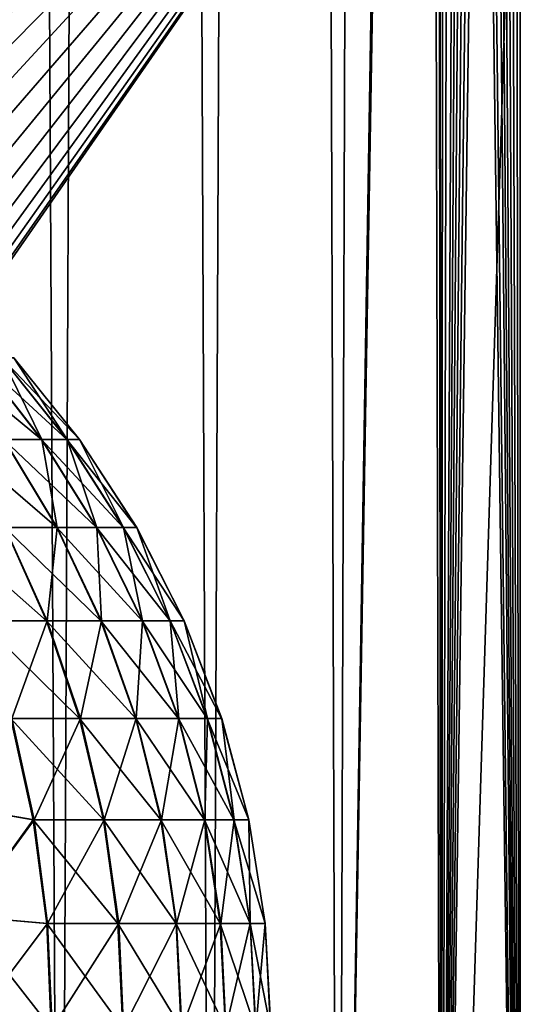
# Model space of a CAD drawing. Header units: millimetres. Extents: x -24 to 50, y -104 to 68.
# Tile 58 of 107: x 21 to 24, y -28 to -22. Entities that reach past the tile are written whole.
import ezdxf

# ---------------------------------------------------------------- set-up
doc = ezdxf.new("R2010")
doc.units = ezdxf.units.MM
doc.header["$LTSCALE"] = 65.185185
for name, color, linetype in [('35', 7, 'CONTINUOUS'), ('36', 7, 'CONTINUOUS'), ('38', 7, 'CONTINUOUS'), ('39', 7, 'CONTINUOUS'), ('77', 7, 'CONTINUOUS')]:
    doc.layers.add(name, color=color, linetype=linetype)

msp = doc.modelspace()

# ---------------------------------------------------------------- linework, layer by layer
at = {"layer": '35', "color": 7, "linetype": 'Continuous'}
for points in [[(20.189, -34, -13.88), (20.7071, 68.2, -13.0944), (21.2257, -34, -12.236), (20.189, -34, -13.88)], [(20.7071, 68.2, -13.0944), (21.6937, 68.2, -11.3857), (21.2257, -34, -12.236), (20.7071, 68.2, -13.0944)], [(21.2257, -34, -12.236), (21.6937, 68.2, -11.3857), (22.1289, -34, -10.5149), (21.2257, -34, -12.236)], [(21.6937, 68.2, -11.3857), (22.5395, 68.2, -9.6032), (22.1289, -34, -10.5149), (21.6937, 68.2, -11.3857)], [(22.1289, -34, -10.5149), (22.5395, 68.2, -9.6032), (22.8927, -34, -8.7277), (22.1289, -34, -10.5149)], [(22.5395, 68.2, -9.6032), (23.2392, 68.2, -7.7583), (22.8927, -34, -8.7277), (22.5395, 68.2, -9.6032)], [(22.8927, -34, -8.7277), (23.2392, 68.2, -7.7583), (23.4787, 2, -7), (22.8927, -34, -8.7277)], [(23.4913, 1.2301, -6.9575), (22.8927, -34, -8.7277), (23.4787, 2, -7), (23.4913, 1.2301, -6.9575)], [(23.5125, -34, -6.8855), (22.8927, -34, -8.7277), (23.4913, 1.2301, -6.9575), (23.5125, -34, -6.8855)], [(23.5287, 0.467, -6.8301), (23.5125, -34, -6.8855), (23.4913, 1.2301, -6.9575), (23.5287, 0.467, -6.8301)], [(23.5894, -0.282, -6.6176), (23.5125, -34, -6.8855), (23.5287, 0.467, -6.8301), (23.5894, -0.282, -6.6176)], [(23.6707, -1.0083, -6.3206), (23.5125, -34, -6.8855), (23.5894, -0.282, -6.6176), (23.6707, -1.0083, -6.3206)], [(23.7179, -1.3601, -6.1409), (23.5125, -34, -6.8855), (23.6707, -1.0083, -6.3206), (23.7179, -1.3601, -6.1409)], [(23.7688, -1.7021, -5.9409), (23.5125, -34, -6.8855), (23.7179, -1.3601, -6.1409), (23.7688, -1.7021, -5.9409)], [(23.8227, -2.0336, -5.721), (23.5125, -34, -6.8855), (23.7688, -1.7021, -5.9409), (23.8227, -2.0336, -5.721)], [(23.8787, -2.3525, -5.4823), (23.5125, -34, -6.8855), (23.8227, -2.0336, -5.721), (23.8787, -2.3525, -5.4823)], [(23.9363, -2.658, -5.2252), (23.5125, -34, -6.8855), (23.8787, -2.3525, -5.4823), (23.9363, -2.658, -5.2252)], [(23.9844, -19, -5), (23.5125, -34, -6.8855), (23.9363, -2.658, -5.2252), (23.9844, -19, -5)], [(23.9844, -34, -5), (23.5125, -34, -6.8855), (23.9844, -19, -5), (23.9844, -34, -5)]]:
    msp.add_3dface(points, dxfattribs=at)
at = {"layer": '36', "color": 7, "linetype": 'Continuous'}
for points in [[(21.2257, -34, 12.236), (20.7071, 68.2, 13.0944), (20.189, -34, 13.88), (21.2257, -34, 12.236)], [(21.6937, 68.2, 11.3857), (20.7071, 68.2, 13.0944), (21.2257, -34, 12.236), (21.6937, 68.2, 11.3857)], [(22.1289, -34, 10.5149), (21.6937, 68.2, 11.3857), (21.2257, -34, 12.236), (22.1289, -34, 10.5149)], [(22.5395, 68.2, 9.6032), (21.6937, 68.2, 11.3857), (22.1289, -34, 10.5149), (22.5395, 68.2, 9.6032)], [(22.8927, -34, 8.7277), (22.5395, 68.2, 9.6032), (22.1289, -34, 10.5149), (22.8927, -34, 8.7277)], [(23.2392, 68.2, 7.7583), (22.5395, 68.2, 9.6032), (22.8927, -34, 8.7277), (23.2392, 68.2, 7.7583)], [(23.5125, -34, 6.8855), (23.2392, 68.2, 7.7583), (22.8927, -34, 8.7277), (23.5125, -34, 6.8855)], [(23.4787, 2, 7), (23.2392, 68.2, 7.7583), (23.5125, -34, 6.8855), (23.4787, 2, 7)], [(23.4913, 1.2301, 6.9575), (23.4787, 2, 7), (23.5125, -34, 6.8855), (23.4913, 1.2301, 6.9575)], [(23.5287, 0.467, 6.8301), (23.4913, 1.2301, 6.9575), (23.5125, -34, 6.8855), (23.5287, 0.467, 6.8301)], [(23.9844, -34, 5), (23.5287, 0.467, 6.8301), (23.5125, -34, 6.8855), (23.9844, -34, 5)], [(23.5894, -0.282, 6.6176), (23.5287, 0.467, 6.8301), (23.9844, -34, 5), (23.5894, -0.282, 6.6176)], [(23.6707, -1.0083, 6.3206), (23.5894, -0.282, 6.6176), (23.9844, -34, 5), (23.6707, -1.0083, 6.3206)], [(23.7179, -1.36, 6.1409), (23.6707, -1.0083, 6.3206), (23.9844, -34, 5), (23.7179, -1.36, 6.1409)], [(23.7688, -1.7021, 5.9409), (23.7179, -1.36, 6.1409), (23.9844, -34, 5), (23.7688, -1.7021, 5.9409)], [(23.8227, -2.0336, 5.721), (23.7688, -1.7021, 5.9409), (23.9844, -34, 5), (23.8227, -2.0336, 5.721)], [(23.8787, -2.3525, 5.4823), (23.8227, -2.0336, 5.721), (23.9844, -34, 5), (23.8787, -2.3525, 5.4823)], [(23.9363, -2.658, 5.2252), (23.8787, -2.3525, 5.4823), (23.9844, -34, 5), (23.9363, -2.658, 5.2252)], [(23.9844, -19, 5), (23.9363, -2.658, 5.2252), (23.9844, -34, 5), (23.9844, -19, 5)]]:
    msp.add_3dface(points, dxfattribs=at)
at = {"layer": '38', "color": 7, "linetype": 'Continuous'}
for points in [[(23.9844, -19, 5), (16.4029, -26.2409, 5), (7, -19, 5), (23.9844, -19, 5)], [(16.4029, -26.2409, 5), (23.9844, -19, 5), (16.6494, -26.4696, 5), (16.4029, -26.2409, 5)], [(23.9844, -19, 5), (23.9844, -34, 5), (16.6494, -26.4696, 5), (23.9844, -19, 5)], [(16.6494, -26.4696, 5), (23.9844, -34, 5), (16.859, -26.7325, 5), (16.6494, -26.4696, 5)], [(16.859, -26.7325, 5), (23.9844, -34, 5), (17.0272, -27.0237, 5), (16.859, -26.7325, 5)], [(17.0272, -27.0237, 5), (23.9844, -34, 5), (17.15, -27.3368, 5), (17.0272, -27.0237, 5)], [(17.15, -27.3368, 5), (23.9844, -34, 5), (17.2249, -27.6646, 5), (17.15, -27.3368, 5)], [(17.2249, -27.6646, 5), (23.9844, -34, 5), (17.25, -28, 5), (17.2249, -27.6646, 5)]]:
    msp.add_3dface(points, dxfattribs=at)
at = {"layer": '39', "color": 7, "linetype": 'Continuous'}
for points in [[(13.5971, -26.2409, -5), (23.9844, -19, -5), (7, -19, -5), (13.5971, -26.2409, -5)], [(13.875, -26.0515, -5), (23.9844, -19, -5), (13.5971, -26.2409, -5), (13.875, -26.0515, -5)], [(14.178, -25.9055, -5), (23.9844, -19, -5), (13.875, -26.0515, -5), (14.178, -25.9055, -5)], [(14.4993, -25.8064, -5), (23.9844, -19, -5), (14.178, -25.9055, -5), (14.4993, -25.8064, -5)], [(14.8318, -25.7563, -5), (23.9844, -19, -5), (14.4993, -25.8064, -5), (14.8318, -25.7563, -5)], [(15.1682, -25.7563, -5), (23.9844, -19, -5), (14.8318, -25.7563, -5), (15.1682, -25.7563, -5)], [(15.5007, -25.8064, -5), (23.9844, -19, -5), (15.1682, -25.7563, -5), (15.5007, -25.8064, -5)], [(15.822, -25.9055, -5), (23.9844, -19, -5), (15.5007, -25.8064, -5), (15.822, -25.9055, -5)], [(16.125, -26.0515, -5), (23.9844, -19, -5), (15.822, -25.9055, -5), (16.125, -26.0515, -5)], [(16.4029, -26.2409, -5), (23.9844, -19, -5), (16.125, -26.0515, -5), (16.4029, -26.2409, -5)], [(16.6494, -26.4696, -5), (23.9844, -19, -5), (16.4029, -26.2409, -5), (16.6494, -26.4696, -5)], [(16.859, -26.7325, -5), (23.9844, -19, -5), (16.6494, -26.4696, -5), (16.859, -26.7325, -5)], [(23.9844, -34, -5), (23.9844, -19, -5), (16.859, -29.2675, -5), (23.9844, -34, -5)], [(16.859, -29.2675, -5), (23.9844, -19, -5), (17.0272, -28.9763, -5), (16.859, -29.2675, -5)], [(17.0272, -27.0237, -5), (23.9844, -19, -5), (16.859, -26.7325, -5), (17.0272, -27.0237, -5)], [(17.0272, -28.9763, -5), (23.9844, -19, -5), (17.15, -28.6632, -5), (17.0272, -28.9763, -5)], [(17.15, -27.3368, -5), (23.9844, -19, -5), (17.0272, -27.0237, -5), (17.15, -27.3368, -5)], [(17.15, -28.6632, -5), (23.9844, -19, -5), (17.2249, -28.3354, -5), (17.15, -28.6632, -5)], [(17.2249, -27.6646, -5), (23.9844, -19, -5), (17.15, -27.3368, -5), (17.2249, -27.6646, -5)], [(17.2249, -28.3354, -5), (23.9844, -19, -5), (17.25, -28, -5), (17.2249, -28.3354, -5)], [(17.25, -28, -5), (23.9844, -19, -5), (17.2249, -27.6646, -5), (17.25, -28, -5)]]:
    msp.add_3dface(points, dxfattribs=at)
at = {"layer": '77', "color": 253, "linetype": 'Continuous', "true_color": 0xaab4c3}
for points in [[(20.7354, -23.9852, -1.6165), (21.1158, -24.4733, -1.7237), (20.5241, -23.9852, -2.2344), (20.7354, -23.9852, -1.6165)], [(20.5241, -23.9852, -2.2344), (21.1158, -24.4733, -1.7237), (20.8905, -24.4733, -2.3826), (20.5241, -23.9852, -2.2344)], [(20.8779, -23.9852, -0.9792), (21.2677, -24.4733, -1.0441), (20.7354, -23.9852, -1.6165), (20.8779, -23.9852, -0.9792)], [(20.7354, -23.9852, -1.6165), (21.2677, -24.4733, -1.0441), (21.1158, -24.4733, -1.7237), (20.7354, -23.9852, -1.6165)], [(20.7374, -23.9852, 1.6096), (20.8934, -24.4733, 2.3755), (21.1179, -24.4733, 1.7163), (20.7374, -23.9852, 1.6096)], [(20.7374, -23.9852, 1.6096), (21.1179, -24.4733, 1.7163), (20.879, -23.9852, 0.9721), (20.7374, -23.9852, 1.6096)], [(20.9497, -23.9852, -0.3301), (21.3443, -24.4733, -0.352), (20.8779, -23.9852, -0.9792), (20.9497, -23.9852, -0.3301)], [(20.8779, -23.9852, -0.9792), (21.3443, -24.4733, -0.352), (21.2677, -24.4733, -1.0441), (20.8779, -23.9852, -0.9792)], [(20.879, -23.9852, 0.9721), (21.1179, -24.4733, 1.7163), (21.269, -24.4733, 1.0366), (20.879, -23.9852, 0.9721)], [(20.879, -23.9852, 0.9721), (21.269, -24.4733, 1.0366), (20.9501, -23.9852, 0.3229), (20.879, -23.9852, 0.9721)], [(20.9501, -23.9852, 0.3229), (21.3448, -24.4733, 0.3444), (20.9497, -23.9852, -0.3301), (20.9501, -23.9852, 0.3229)], [(20.9497, -23.9852, -0.3301), (21.3448, -24.4733, 0.3444), (21.3443, -24.4733, -0.352), (20.9497, -23.9852, -0.3301)], [(20.9501, -23.9852, 0.3229), (21.269, -24.4733, 1.0366), (21.3448, -24.4733, 0.3444), (20.9501, -23.9852, 0.3229)], [(20.8905, -24.4733, -2.3826), (21.2076, -25, -2.5108), (20.5944, -24.4733, -3.0128), (20.8905, -24.4733, -2.3826)], [(20.5944, -24.4733, -3.0128), (21.2076, -25, -2.5108), (20.8956, -25, -3.175), (20.5944, -24.4733, -3.0128)], [(21.1158, -24.4733, -1.7237), (21.4451, -25, -1.8165), (20.8905, -24.4733, -2.3826), (21.1158, -24.4733, -1.7237)], [(20.8905, -24.4733, -2.3826), (21.4451, -25, -1.8165), (21.2076, -25, -2.5108), (20.8905, -24.4733, -2.3826)], [(20.8934, -24.4733, 2.3755), (20.8994, -25, 3.1679), (21.2106, -25, 2.5033), (20.8934, -24.4733, 2.3755)], [(20.8934, -24.4733, 2.3755), (21.2106, -25, 2.5033), (21.1179, -24.4733, 1.7163), (20.8934, -24.4733, 2.3755)], [(21.2677, -24.4733, -1.0441), (21.6051, -25, -1.1003), (21.1158, -24.4733, -1.7237), (21.2677, -24.4733, -1.0441)], [(21.1158, -24.4733, -1.7237), (21.6051, -25, -1.1003), (21.4451, -25, -1.8165), (21.1158, -24.4733, -1.7237)], [(21.1179, -24.4733, 1.7163), (21.2106, -25, 2.5033), (21.4472, -25, 1.8087), (21.1179, -24.4733, 1.7163)], [(21.1179, -24.4733, 1.7163), (21.4472, -25, 1.8087), (21.269, -24.4733, 1.0366), (21.1179, -24.4733, 1.7163)], [(21.3443, -24.4733, -0.352), (21.6859, -25, -0.3709), (21.2677, -24.4733, -1.0441), (21.3443, -24.4733, -0.352)], [(21.2677, -24.4733, -1.0441), (21.6859, -25, -0.3709), (21.6051, -25, -1.1003), (21.2677, -24.4733, -1.0441)], [(21.269, -24.4733, 1.0366), (21.4472, -25, 1.8087), (21.6065, -25, 1.0924), (21.269, -24.4733, 1.0366)], [(21.269, -24.4733, 1.0366), (21.6065, -25, 1.0924), (21.3448, -24.4733, 0.3444), (21.269, -24.4733, 1.0366)], [(21.3448, -24.4733, 0.3444), (21.6863, -25, 0.3629), (21.3443, -24.4733, -0.352), (21.3448, -24.4733, 0.3444)], [(21.3443, -24.4733, -0.352), (21.6863, -25, 0.3629), (21.6859, -25, -0.3709), (21.3443, -24.4733, -0.352)], [(21.3448, -24.4733, 0.3444), (21.6065, -25, 1.0924), (21.6863, -25, 0.3629), (21.3448, -24.4733, 0.3444)], [(20.8956, -25, -3.175), (21.1466, -25.5596, -3.3102), (20.5127, -25, -3.8011), (20.8956, -25, -3.175)], [(20.5127, -25, -3.8011), (21.1466, -25.5596, -3.3102), (20.7475, -25.5596, -3.9629), (20.5127, -25, -3.8011)], [(20.8994, -25, 3.1679), (20.7522, -25.5596, 3.956), (21.1506, -25.5596, 3.3028), (20.8994, -25, 3.1679)], [(21.2076, -25, -2.5108), (21.4719, -25.5596, -2.6177), (20.8956, -25, -3.175), (21.2076, -25, -2.5108)], [(20.8956, -25, -3.175), (21.4719, -25.5596, -2.6177), (21.1466, -25.5596, -3.3102), (20.8956, -25, -3.175)], [(20.8994, -25, 3.1679), (21.1506, -25.5596, 3.3028), (21.2106, -25, 2.5033), (20.8994, -25, 3.1679)], [(21.2106, -25, 2.5033), (21.1506, -25.5596, 3.3028), (21.4751, -25.5596, 2.6099), (21.2106, -25, 2.5033)], [(21.4451, -25, -1.8165), (21.7195, -25.5596, -1.8938), (21.2076, -25, -2.5108), (21.4451, -25, -1.8165)], [(21.2076, -25, -2.5108), (21.7195, -25.5596, -1.8938), (21.4719, -25.5596, -2.6177), (21.2076, -25, -2.5108)], [(21.2106, -25, 2.5033), (21.4751, -25.5596, 2.6099), (21.4472, -25, 1.8087), (21.2106, -25, 2.5033)], [(21.6051, -25, -1.1003), (21.8864, -25.5596, -1.1472), (21.4451, -25, -1.8165), (21.6051, -25, -1.1003)], [(21.4451, -25, -1.8165), (21.8864, -25.5596, -1.1472), (21.7195, -25.5596, -1.8938), (21.4451, -25, -1.8165)], [(21.4472, -25, 1.8087), (21.4751, -25.5596, 2.6099), (21.7218, -25.5596, 1.8857), (21.4472, -25, 1.8087)], [(21.4472, -25, 1.8087), (21.7218, -25.5596, 1.8857), (21.6065, -25, 1.0924), (21.4472, -25, 1.8087)], [(21.6859, -25, -0.3709), (21.9706, -25.5596, -0.3867), (21.6051, -25, -1.1003), (21.6859, -25, -0.3709)], [(21.6051, -25, -1.1003), (21.9706, -25.5596, -0.3867), (21.8864, -25.5596, -1.1472), (21.6051, -25, -1.1003)], [(21.6065, -25, 1.0924), (21.7218, -25.5596, 1.8857), (21.8878, -25.5596, 1.1389), (21.6065, -25, 1.0924)], [(21.6065, -25, 1.0924), (21.8878, -25.5596, 1.1389), (21.6863, -25, 0.3629), (21.6065, -25, 1.0924)], [(21.6863, -25, 0.3629), (21.971, -25.5596, 0.3783), (21.6859, -25, -0.3709), (21.6863, -25, 0.3629)], [(21.6859, -25, -0.3709), (21.971, -25.5596, 0.3783), (21.9706, -25.5596, -0.3867), (21.6859, -25, -0.3709)], [(21.6863, -25, 0.3629), (21.8878, -25.5596, 1.1389), (21.971, -25.5596, 0.3783), (21.6863, -25, 0.3629)], [(21.1466, -25.5596, -3.3102), (21.3448, -26.1459, -3.4169), (20.7475, -25.5596, -3.9629), (21.1466, -25.5596, -3.3102)], [(20.7475, -25.5596, -3.9629), (21.3448, -26.1459, -3.4169), (20.9328, -26.1459, -4.0907), (20.7475, -25.5596, -3.9629)], [(20.7522, -25.5596, 3.956), (20.9377, -26.1459, 4.0835), (21.1506, -25.5596, 3.3028), (20.7522, -25.5596, 3.956)], [(21.1506, -25.5596, 3.3028), (20.9377, -26.1459, 4.0835), (21.3489, -26.1459, 3.4093), (21.1506, -25.5596, 3.3028)], [(21.4719, -25.5596, -2.6177), (21.6806, -26.1459, -2.7021), (21.1466, -25.5596, -3.3102), (21.4719, -25.5596, -2.6177)], [(21.1466, -25.5596, -3.3102), (21.6806, -26.1459, -2.7021), (21.3448, -26.1459, -3.4169), (21.1466, -25.5596, -3.3102)], [(21.1506, -25.5596, 3.3028), (21.3489, -26.1459, 3.4093), (21.4751, -25.5596, 2.6099), (21.1506, -25.5596, 3.3028)], [(21.4751, -25.5596, 2.6099), (21.3489, -26.1459, 3.4093), (21.6838, -26.1459, 2.6941), (21.4751, -25.5596, 2.6099)], [(21.7195, -25.5596, -1.8938), (21.9361, -26.1459, -1.9549), (21.4719, -25.5596, -2.6177), (21.7195, -25.5596, -1.8938)], [(21.4719, -25.5596, -2.6177), (21.9361, -26.1459, -1.9549), (21.6806, -26.1459, -2.7021), (21.4719, -25.5596, -2.6177)], [(21.4751, -25.5596, 2.6099), (21.6838, -26.1459, 2.6941), (21.7218, -25.5596, 1.8857), (21.4751, -25.5596, 2.6099)], [(21.7218, -25.5596, 1.8857), (21.6838, -26.1459, 2.6941), (21.9385, -26.1459, 1.9465), (21.7218, -25.5596, 1.8857)], [(21.8864, -25.5596, -1.1472), (22.1084, -26.1459, -1.1842), (21.7195, -25.5596, -1.8938), (21.8864, -25.5596, -1.1472)], [(21.7195, -25.5596, -1.8938), (22.1084, -26.1459, -1.1842), (21.9361, -26.1459, -1.9549), (21.7195, -25.5596, -1.8938)], [(21.7218, -25.5596, 1.8857), (21.9385, -26.1459, 1.9465), (21.8878, -25.5596, 1.1389), (21.7218, -25.5596, 1.8857)], [(21.9706, -25.5596, -0.3867), (22.1953, -26.1459, -0.3992), (21.8864, -25.5596, -1.1472), (21.9706, -25.5596, -0.3867)], [(21.8864, -25.5596, -1.1472), (22.1953, -26.1459, -0.3992), (22.1084, -26.1459, -1.1842), (21.8864, -25.5596, -1.1472)], [(21.8878, -25.5596, 1.1389), (21.9385, -26.1459, 1.9465), (22.1098, -26.1459, 1.1756), (21.8878, -25.5596, 1.1389)], [(21.8878, -25.5596, 1.1389), (22.1098, -26.1459, 1.1756), (21.971, -25.5596, 0.3783), (21.8878, -25.5596, 1.1389)], [(21.971, -25.5596, 0.3783), (22.1957, -26.1459, 0.3905), (21.9706, -25.5596, -0.3867), (21.971, -25.5596, 0.3783)], [(21.9706, -25.5596, -0.3867), (22.1957, -26.1459, 0.3905), (22.1953, -26.1459, -0.3992), (21.9706, -25.5596, -0.3867)], [(21.971, -25.5596, 0.3783), (22.1098, -26.1459, 1.1756), (22.1957, -26.1459, 0.3905), (21.971, -25.5596, 0.3783)], [(20.9377, -26.1459, 4.0835), (20.564, -26.6642, 4.8016), (21.0716, -26.7525, 4.1756), (20.9377, -26.1459, 4.0835)], [(20.9328, -26.1459, -4.0907), (21.0666, -26.7525, -4.1829), (20.564, -26.6642, -4.8016), (20.9328, -26.1459, -4.0907)], [(21.3448, -26.1459, -3.4169), (21.4879, -26.7525, -3.494), (20.9328, -26.1459, -4.0907), (21.3448, -26.1459, -3.4169)], [(20.9328, -26.1459, -4.0907), (21.4879, -26.7525, -3.494), (21.0666, -26.7525, -4.1829), (20.9328, -26.1459, -4.0907)], [(20.9377, -26.1459, 4.0835), (21.0716, -26.7525, 4.1756), (21.3489, -26.1459, 3.4093), (20.9377, -26.1459, 4.0835)], [(21.3489, -26.1459, 3.4093), (21.0716, -26.7525, 4.1756), (21.4921, -26.7525, 3.4862), (21.3489, -26.1459, 3.4093)], [(21.6806, -26.1459, -2.7021), (21.8312, -26.7525, -2.7631), (21.3448, -26.1459, -3.4169), (21.6806, -26.1459, -2.7021)], [(21.3448, -26.1459, -3.4169), (21.8312, -26.7525, -2.7631), (21.4879, -26.7525, -3.494), (21.3448, -26.1459, -3.4169)], [(21.3489, -26.1459, 3.4093), (21.4921, -26.7525, 3.4862), (21.6838, -26.1459, 2.6941), (21.3489, -26.1459, 3.4093)], [(21.6838, -26.1459, 2.6941), (21.4921, -26.7525, 3.4862), (21.8346, -26.7525, 2.7548), (21.6838, -26.1459, 2.6941)], [(21.9361, -26.1459, -1.9549), (22.0926, -26.7525, -1.999), (21.6806, -26.1459, -2.7021), (21.9361, -26.1459, -1.9549)], [(21.6806, -26.1459, -2.7021), (22.0926, -26.7525, -1.999), (21.8312, -26.7525, -2.7631), (21.6806, -26.1459, -2.7021)], [(21.6838, -26.1459, 2.6941), (21.8346, -26.7525, 2.7548), (21.9385, -26.1459, 1.9465), (21.6838, -26.1459, 2.6941)], [(21.9385, -26.1459, 1.9465), (21.8346, -26.7525, 2.7548), (22.095, -26.7525, 1.9904), (21.9385, -26.1459, 1.9465)], [(22.1084, -26.1459, -1.1842), (22.2687, -26.7525, -1.2109), (21.9361, -26.1459, -1.9549), (22.1084, -26.1459, -1.1842)], [(21.9361, -26.1459, -1.9549), (22.2687, -26.7525, -1.2109), (22.0926, -26.7525, -1.999), (21.9361, -26.1459, -1.9549)], [(21.9385, -26.1459, 1.9465), (22.095, -26.7525, 1.9904), (22.1098, -26.1459, 1.1756), (21.9385, -26.1459, 1.9465)], [(22.1098, -26.1459, 1.1756), (22.095, -26.7525, 1.9904), (22.2702, -26.7525, 1.2021), (22.1098, -26.1459, 1.1756)], [(22.1953, -26.1459, -0.3992), (22.3576, -26.7525, -0.4082), (22.1084, -26.1459, -1.1842), (22.1953, -26.1459, -0.3992)], [(22.1084, -26.1459, -1.1842), (22.3576, -26.7525, -0.4082), (22.2687, -26.7525, -1.2109), (22.1084, -26.1459, -1.1842)], [(22.1098, -26.1459, 1.1756), (22.2702, -26.7525, 1.2021), (22.1957, -26.1459, 0.3905), (22.1098, -26.1459, 1.1756)], [(22.1957, -26.1459, 0.3905), (22.3581, -26.7525, 0.3993), (22.1953, -26.1459, -0.3992), (22.1957, -26.1459, 0.3905)], [(22.1953, -26.1459, -0.3992), (22.3581, -26.7525, 0.3993), (22.3576, -26.7525, -0.4082), (22.1953, -26.1459, -0.3992)], [(22.1957, -26.1459, 0.3905), (22.2702, -26.7525, 1.2021), (22.3581, -26.7525, 0.3993), (22.1957, -26.1459, 0.3905)], [(20.564, -26.6642, 4.8016), (20.6495, -27.3282, 4.8754), (21.0716, -26.7525, 4.1756), (20.564, -26.6642, 4.8016)], [(20.564, -26.6642, -4.8016), (21.0666, -26.7525, -4.1829), (20.6495, -27.3282, -4.8754), (20.564, -26.6642, -4.8016)], [(21.0716, -26.7525, 4.1756), (20.6495, -27.3282, 4.8754), (21.1526, -27.3728, 4.2313), (21.0716, -26.7525, 4.1756)], [(21.0666, -26.7525, -4.1829), (21.1475, -27.3728, -4.2387), (20.6495, -27.3282, -4.8754), (21.0666, -26.7525, -4.1829)], [(21.4879, -26.7525, -3.494), (21.5744, -27.3728, -3.5406), (21.0666, -26.7525, -4.1829), (21.4879, -26.7525, -3.494)], [(21.0666, -26.7525, -4.1829), (21.5744, -27.3728, -3.5406), (21.1475, -27.3728, -4.2387), (21.0666, -26.7525, -4.1829)], [(21.0716, -26.7525, 4.1756), (21.1526, -27.3728, 4.2313), (21.4921, -26.7525, 3.4862), (21.0716, -26.7525, 4.1756)], [(21.4921, -26.7525, 3.4862), (21.1526, -27.3728, 4.2313), (21.5786, -27.3728, 3.5327), (21.4921, -26.7525, 3.4862)], [(21.8312, -26.7525, -2.7631), (21.9223, -27.3728, -2.7999), (21.4879, -26.7525, -3.494), (21.8312, -26.7525, -2.7631)], [(21.4879, -26.7525, -3.494), (21.9223, -27.3728, -2.7999), (21.5744, -27.3728, -3.5406), (21.4879, -26.7525, -3.494)], [(21.4921, -26.7525, 3.4862), (21.5786, -27.3728, 3.5327), (21.8346, -26.7525, 2.7548), (21.4921, -26.7525, 3.4862)], [(21.8346, -26.7525, 2.7548), (21.5786, -27.3728, 3.5327), (21.9257, -27.3728, 2.7916), (21.8346, -26.7525, 2.7548)], [(22.0926, -26.7525, -1.999), (22.1871, -27.3728, -2.0256), (21.8312, -26.7525, -2.7631), (22.0926, -26.7525, -1.999)], [(21.8312, -26.7525, -2.7631), (22.1871, -27.3728, -2.0256), (21.9223, -27.3728, -2.7999), (21.8312, -26.7525, -2.7631)], [(21.8346, -26.7525, 2.7548), (21.9257, -27.3728, 2.7916), (22.095, -26.7525, 1.9904), (21.8346, -26.7525, 2.7548)], [(22.095, -26.7525, 1.9904), (21.9257, -27.3728, 2.7916), (22.1896, -27.3728, 2.017), (22.095, -26.7525, 1.9904)], [(22.2687, -26.7525, -1.2109), (22.3656, -27.3728, -1.227), (22.0926, -26.7525, -1.999), (22.2687, -26.7525, -1.2109)], [(22.0926, -26.7525, -1.999), (22.3656, -27.3728, -1.227), (22.1871, -27.3728, -2.0256), (22.0926, -26.7525, -1.999)], [(22.095, -26.7525, 1.9904), (22.1896, -27.3728, 2.017), (22.2702, -26.7525, 1.2021), (22.095, -26.7525, 1.9904)], [(22.2702, -26.7525, 1.2021), (22.1896, -27.3728, 2.017), (22.3671, -27.3728, 1.2181), (22.2702, -26.7525, 1.2021)], [(22.3576, -26.7525, -0.4082), (22.4557, -27.3728, -0.4137), (22.2687, -26.7525, -1.2109), (22.3576, -26.7525, -0.4082)], [(22.2687, -26.7525, -1.2109), (22.4557, -27.3728, -0.4137), (22.3656, -27.3728, -1.227), (22.2687, -26.7525, -1.2109)], [(22.2702, -26.7525, 1.2021), (22.3671, -27.3728, 1.2181), (22.3581, -26.7525, 0.3993), (22.2702, -26.7525, 1.2021)], [(22.3581, -26.7525, 0.3993), (22.4562, -27.3728, 0.4047), (22.3576, -26.7525, -0.4082), (22.3581, -26.7525, 0.3993)], [(22.3576, -26.7525, -0.4082), (22.4562, -27.3728, 0.4047), (22.4557, -27.3728, -0.4137), (22.3576, -26.7525, -0.4082)], [(22.3581, -26.7525, 0.3993), (22.3671, -27.3728, 1.2181), (22.4562, -27.3728, 0.4047), (22.3581, -26.7525, 0.3993)], [(20.6495, -27.3282, 4.8754), (20.678, -28, 4.9), (21.1526, -27.3728, 4.2313), (20.6495, -27.3282, 4.8754)], [(21.1745, -28, -4.2574), (20.678, -28, -4.9), (20.6495, -27.3282, -4.8754), (21.1745, -28, -4.2574)], [(21.1475, -27.3728, -4.2387), (21.1745, -28, -4.2574), (20.6495, -27.3282, -4.8754), (21.1475, -27.3728, -4.2387)], [(20.678, -28, 4.9), (21.1796, -28, 4.2499), (21.1526, -27.3728, 4.2313), (20.678, -28, 4.9)], [(21.6033, -28, -3.5562), (21.1796, -28, -4.2499), (21.1475, -27.3728, -4.2387), (21.6033, -28, -3.5562)], [(21.5744, -27.3728, -3.5406), (21.6033, -28, -3.5562), (21.1475, -27.3728, -4.2387), (21.5744, -27.3728, -3.5406)], [(21.1796, -28, -4.2499), (21.1745, -28, -4.2574), (21.1475, -27.3728, -4.2387), (21.1796, -28, -4.2499)], [(21.1526, -27.3728, 4.2313), (21.1796, -28, 4.2499), (21.5786, -27.3728, 3.5327), (21.1526, -27.3728, 4.2313)], [(21.1796, -28, 4.2499), (21.6076, -28, 3.5482), (21.5786, -27.3728, 3.5327), (21.1796, -28, 4.2499)], [(21.9528, -28, -2.8122), (21.6033, -28, -3.5562), (21.5744, -27.3728, -3.5406), (21.9528, -28, -2.8122)], [(21.9223, -27.3728, -2.7999), (21.9528, -28, -2.8122), (21.5744, -27.3728, -3.5406), (21.9223, -27.3728, -2.7999)], [(21.5786, -27.3728, 3.5327), (21.6076, -28, 3.5482), (21.9257, -27.3728, 2.7916), (21.5786, -27.3728, 3.5327)], [(21.6076, -28, 3.5482), (21.9562, -28, 2.8039), (21.9257, -27.3728, 2.7916), (21.6076, -28, 3.5482)], [(22.2188, -28, -2.0345), (21.9528, -28, -2.8122), (21.9223, -27.3728, -2.7999), (22.2188, -28, -2.0345)], [(22.1871, -27.3728, -2.0256), (22.2188, -28, -2.0345), (21.9223, -27.3728, -2.7999), (22.1871, -27.3728, -2.0256)], [(21.9257, -27.3728, 2.7916), (21.9562, -28, 2.8039), (22.1896, -27.3728, 2.017), (21.9257, -27.3728, 2.7916)], [(21.9562, -28, 2.8039), (22.2212, -28, 2.0258), (22.1896, -27.3728, 2.017), (21.9562, -28, 2.8039)], [(22.3981, -28, -1.2324), (22.2188, -28, -2.0345), (22.1871, -27.3728, -2.0256), (22.3981, -28, -1.2324)], [(22.3656, -27.3728, -1.227), (22.3981, -28, -1.2324), (22.1871, -27.3728, -2.0256), (22.3656, -27.3728, -1.227)], [(22.1896, -27.3728, 2.017), (22.2212, -28, 2.0258), (22.3671, -27.3728, 1.2181), (22.1896, -27.3728, 2.017)], [(22.2212, -28, 2.0258), (22.3995, -28, 1.2235), (22.3671, -27.3728, 1.2181), (22.2212, -28, 2.0258)], [(22.4885, -28, -0.4155), (22.3981, -28, -1.2324), (22.3656, -27.3728, -1.227), (22.4885, -28, -0.4155)], [(22.4557, -27.3728, -0.4137), (22.4885, -28, -0.4155), (22.3656, -27.3728, -1.227), (22.4557, -27.3728, -0.4137)], [(22.3671, -27.3728, 1.2181), (22.3995, -28, 1.2235), (22.4562, -27.3728, 0.4047), (22.3671, -27.3728, 1.2181)], [(22.3995, -28, 1.2235), (22.489, -28, 0.4065), (22.4562, -27.3728, 0.4047), (22.3995, -28, 1.2235)], [(22.489, -28, 0.4065), (22.4885, -28, -0.4155), (22.4557, -27.3728, -0.4137), (22.489, -28, 0.4065)], [(22.4562, -27.3728, 0.4047), (22.489, -28, 0.4065), (22.4557, -27.3728, -0.4137), (22.4562, -27.3728, 0.4047)]]:
    msp.add_3dface(points, dxfattribs=at)

doc.saveas('drawing.dxf')
